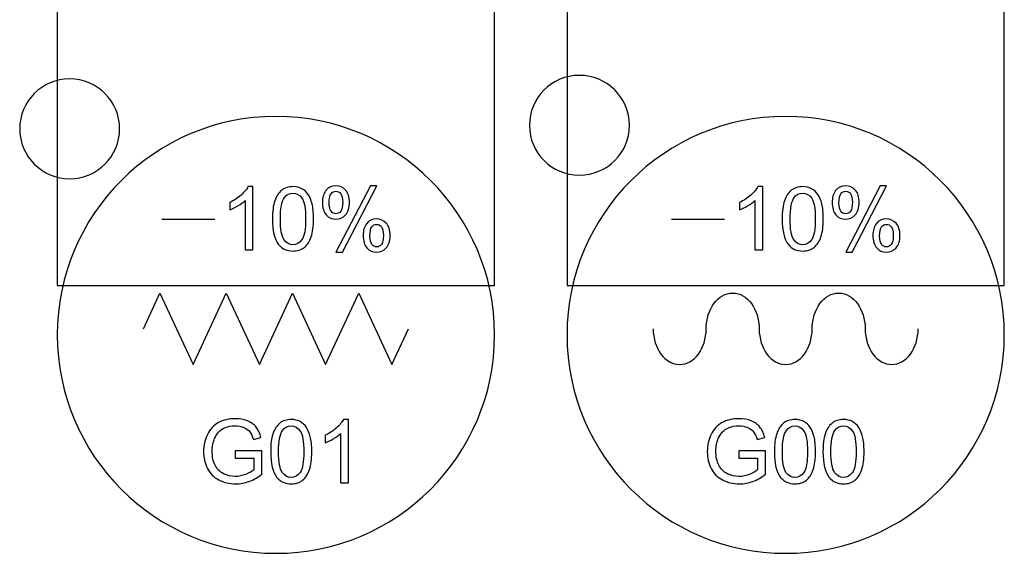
# Model space of a CAD drawing. Header units: millimetres. Extents: x 7320 to 8980, y -2461 to -1618.
# Tile 21 of 92: x 7477 to 7517, y -2157 to -2136. Entities that reach past the tile are written whole.
import ezdxf

# ---------------------------------------------------------------- set-up
doc = ezdxf.new("R2010")
doc.units = ezdxf.units.MM
doc.header["$LTSCALE"] = 3

msp = doc.modelspace()

# ---------------------------------------------------------------- linework, layer by layer
at = {"linetype": 'Continuous', "lineweight": 30}
for points, knots in [([(7478.947, -2126.118), (7478.947, -2126.118), (7496.447, -2126.118), (7496.447, -2126.118), (7496.447, -2126.118), (7496.447, -2126.118), (7496.447, -2146.438), (7496.447, -2146.438), (7496.447, -2146.438), (7496.447, -2146.438), (7478.947, -2146.438), (7478.947, -2146.438), (7478.947, -2146.438), (7478.947, -2146.438), (7478.947, -2126.118), (7478.947, -2126.118)], [0, 0, 0, 0, 0.2, 0.2, 0.2, 0.2, 0.4, 0.4, 0.4, 0.4, 0.6, 0.6, 0.6, 0.6, 1, 1, 1, 1]), ([(7499.347, -2126.118), (7499.347, -2126.118), (7516.847, -2126.118), (7516.847, -2126.118), (7516.847, -2126.118), (7516.847, -2126.118), (7516.847, -2146.438), (7516.847, -2146.438), (7516.847, -2146.438), (7516.847, -2146.438), (7499.347, -2146.438), (7499.347, -2146.438), (7499.347, -2146.438), (7499.347, -2146.438), (7499.347, -2126.118), (7499.347, -2126.118)], [0, 0, 0, 0, 0.2, 0.2, 0.2, 0.2, 0.4, 0.4, 0.4, 0.4, 0.6, 0.6, 0.6, 0.6, 1, 1, 1, 1]), ([(7499.842, -2138.023), (7500.947, -2138.023), (7501.842, -2138.919), (7501.842, -2140.023), (7501.842, -2140.023), (7501.842, -2141.127), (7500.947, -2142.023), (7499.842, -2142.023), (7499.842, -2142.023), (7498.738, -2142.023), (7497.842, -2141.127), (7497.842, -2140.023), (7497.842, -2140.023), (7497.842, -2138.919), (7498.738, -2138.023), (7499.842, -2138.023)], [0, 0, 0, 0, 0.2, 0.2, 0.2, 0.2, 0.4, 0.4, 0.4, 0.4, 0.6, 0.6, 0.6, 0.6, 1, 1, 1, 1]), ([(7479.442, -2138.163), (7480.547, -2138.163), (7481.442, -2139.059), (7481.442, -2140.163), (7481.442, -2140.163), (7481.442, -2141.267), (7480.547, -2142.163), (7479.442, -2142.163), (7479.442, -2142.163), (7478.338, -2142.163), (7477.442, -2141.267), (7477.442, -2140.163), (7477.442, -2140.163), (7477.442, -2139.059), (7478.338, -2138.163), (7479.442, -2138.163)], [0, 0, 0, 0, 0.2, 0.2, 0.2, 0.2, 0.4, 0.4, 0.4, 0.4, 0.6, 0.6, 0.6, 0.6, 1, 1, 1, 1]), ([(7487.697, -2139.668), (7492.529, -2139.668), (7496.447, -2143.586), (7496.447, -2148.418), (7496.447, -2148.418), (7496.447, -2153.25), (7492.529, -2157.168), (7487.697, -2157.168), (7487.697, -2157.168), (7482.866, -2157.168), (7478.947, -2153.25), (7478.947, -2148.418), (7478.947, -2148.418), (7478.947, -2143.586), (7482.866, -2139.668), (7487.697, -2139.668)], [0, 0, 0, 0, 0.2, 0.2, 0.2, 0.2, 0.4, 0.4, 0.4, 0.4, 0.6, 0.6, 0.6, 0.6, 1, 1, 1, 1]), ([(7508.097, -2139.668), (7512.929, -2139.668), (7516.847, -2143.586), (7516.847, -2148.418), (7516.847, -2148.418), (7516.847, -2153.25), (7512.929, -2157.168), (7508.097, -2157.168), (7508.097, -2157.168), (7503.266, -2157.168), (7499.347, -2153.25), (7499.347, -2148.418), (7499.347, -2148.418), (7499.347, -2143.586), (7503.266, -2139.668), (7508.097, -2139.668)], [0, 0, 0, 0, 0.2, 0.2, 0.2, 0.2, 0.4, 0.4, 0.4, 0.4, 0.6, 0.6, 0.6, 0.6, 1, 1, 1, 1]), ([(7489.557, -2143.098), (7489.557, -2142.918), (7489.603, -2142.765), (7489.694, -2142.639), (7489.694, -2142.639), (7489.785, -2142.512), (7489.917, -2142.449), (7490.089, -2142.449), (7490.089, -2142.449), (7490.248, -2142.449), (7490.38, -2142.506), (7490.484, -2142.619), (7490.484, -2142.619), (7490.588, -2142.732), (7490.64, -2142.898), (7490.64, -2143.117), (7490.64, -2143.117), (7490.64, -2143.33), (7490.587, -2143.495), (7490.482, -2143.61), (7490.482, -2143.61), (7490.377, -2143.725), (7490.247, -2143.783), (7490.093, -2143.783), (7490.093, -2143.783), (7489.94, -2143.783), (7489.812, -2143.726), (7489.71, -2143.612), (7489.71, -2143.612), (7489.609, -2143.499), (7489.557, -2143.327), (7489.557, -2143.098)], [0, 0, 0, 0, 0.111111, 0.111111, 0.111111, 0.111111, 0.222222, 0.222222, 0.222222, 0.222222, 0.333333, 0.333333, 0.333333, 0.333333, 0.444444, 0.444444, 0.444444, 0.444444, 0.555556, 0.555556, 0.555556, 0.555556, 0.666667, 0.666667, 0.666667, 0.666667, 0.777778, 0.777778, 0.777778, 0.777778, 1, 1, 1, 1]), ([(7490.1, -2145.109), (7490.1, -2145.109), (7491.478, -2142.449), (7491.478, -2142.449), (7491.478, -2142.449), (7491.478, -2142.449), (7491.73, -2142.449), (7491.73, -2142.449), (7491.73, -2142.449), (7491.73, -2142.449), (7490.356, -2145.109), (7490.356, -2145.109), (7490.356, -2145.109), (7490.356, -2145.109), (7490.1, -2145.109), (7490.1, -2145.109)], [0, 0, 0, 0, 0.2, 0.2, 0.2, 0.2, 0.4, 0.4, 0.4, 0.4, 0.6, 0.6, 0.6, 0.6, 1, 1, 1, 1]), ([(7509.957, -2143.098), (7509.957, -2142.918), (7510.003, -2142.765), (7510.094, -2142.639), (7510.094, -2142.639), (7510.185, -2142.512), (7510.317, -2142.449), (7510.489, -2142.449), (7510.489, -2142.449), (7510.648, -2142.449), (7510.78, -2142.506), (7510.884, -2142.619), (7510.884, -2142.619), (7510.988, -2142.732), (7511.04, -2142.898), (7511.04, -2143.117), (7511.04, -2143.117), (7511.04, -2143.33), (7510.987, -2143.495), (7510.882, -2143.61), (7510.882, -2143.61), (7510.777, -2143.725), (7510.647, -2143.783), (7510.493, -2143.783), (7510.493, -2143.783), (7510.34, -2143.783), (7510.212, -2143.726), (7510.11, -2143.612), (7510.11, -2143.612), (7510.009, -2143.499), (7509.957, -2143.327), (7509.957, -2143.098)], [0, 0, 0, 0, 0.111111, 0.111111, 0.111111, 0.111111, 0.222222, 0.222222, 0.222222, 0.222222, 0.333333, 0.333333, 0.333333, 0.333333, 0.444444, 0.444444, 0.444444, 0.444444, 0.555556, 0.555556, 0.555556, 0.555556, 0.666667, 0.666667, 0.666667, 0.666667, 0.777778, 0.777778, 0.777778, 0.777778, 1, 1, 1, 1]), ([(7510.5, -2145.109), (7510.5, -2145.109), (7511.878, -2142.449), (7511.878, -2142.449), (7511.878, -2142.449), (7511.878, -2142.449), (7512.13, -2142.449), (7512.13, -2142.449), (7512.13, -2142.449), (7512.13, -2142.449), (7510.756, -2145.109), (7510.756, -2145.109), (7510.756, -2145.109), (7510.756, -2145.109), (7510.5, -2145.109), (7510.5, -2145.109)], [0, 0, 0, 0, 0.2, 0.2, 0.2, 0.2, 0.4, 0.4, 0.4, 0.4, 0.6, 0.6, 0.6, 0.6, 1, 1, 1, 1]), ([(7486.777, -2145.018), (7486.777, -2145.018), (7486.467, -2145.018), (7486.467, -2145.018), (7486.467, -2145.018), (7486.467, -2145.018), (7486.467, -2143.041), (7486.467, -2143.041), (7486.467, -2143.041), (7486.392, -2143.113), (7486.294, -2143.184), (7486.173, -2143.255), (7486.173, -2143.255), (7486.052, -2143.326), (7485.943, -2143.38), (7485.846, -2143.415), (7485.846, -2143.415), (7485.846, -2143.415), (7485.846, -2143.115), (7485.846, -2143.115), (7485.846, -2143.115), (7486.02, -2143.034), (7486.171, -2142.935), (7486.301, -2142.819), (7486.301, -2142.819), (7486.431, -2142.703), (7486.523, -2142.591), (7486.578, -2142.481), (7486.578, -2142.481), (7486.578, -2142.481), (7486.777, -2142.481), (7486.777, -2142.481), (7486.777, -2142.481), (7486.777, -2142.481), (7486.777, -2145.018), (7486.777, -2145.018)], [0, 0, 0, 0, 0.1, 0.1, 0.1, 0.1, 0.2, 0.2, 0.2, 0.2, 0.3, 0.3, 0.3, 0.3, 0.4, 0.4, 0.4, 0.4, 0.5, 0.5, 0.5, 0.5, 0.6, 0.6, 0.6, 0.6, 0.7, 0.7, 0.7, 0.7, 0.8, 0.8, 0.8, 0.8, 1, 1, 1, 1]), ([(7487.557, -2143.771), (7487.557, -2143.473), (7487.588, -2143.232), (7487.649, -2143.05), (7487.649, -2143.05), (7487.711, -2142.867), (7487.802, -2142.726), (7487.923, -2142.628), (7487.923, -2142.628), (7488.043, -2142.53), (7488.196, -2142.481), (7488.379, -2142.481), (7488.379, -2142.481), (7488.514, -2142.481), (7488.633, -2142.508), (7488.736, -2142.563), (7488.736, -2142.563), (7488.838, -2142.618), (7488.923, -2142.696), (7488.989, -2142.799), (7488.989, -2142.799), (7489.055, -2142.902), (7489.106, -2143.027), (7489.144, -2143.174), (7489.144, -2143.174), (7489.182, -2143.322), (7489.201, -2143.521), (7489.201, -2143.771), (7489.201, -2143.771), (7489.201, -2144.068), (7489.17, -2144.307), (7489.11, -2144.49), (7489.11, -2144.49), (7489.049, -2144.673), (7488.958, -2144.813), (7488.837, -2144.912), (7488.837, -2144.912), (7488.717, -2145.011), (7488.564, -2145.06), (7488.379, -2145.06), (7488.379, -2145.06), (7488.136, -2145.06), (7487.945, -2144.974), (7487.806, -2144.8), (7487.806, -2144.8), (7487.64, -2144.588), (7487.557, -2144.246), (7487.557, -2143.771)], [0, 0, 0, 0, 0.076923, 0.076923, 0.076923, 0.076923, 0.153846, 0.153846, 0.153846, 0.153846, 0.230769, 0.230769, 0.230769, 0.230769, 0.307692, 0.307692, 0.307692, 0.307692, 0.384615, 0.384615, 0.384615, 0.384615, 0.461538, 0.461538, 0.461538, 0.461538, 0.538462, 0.538462, 0.538462, 0.538462, 0.615385, 0.615385, 0.615385, 0.615385, 0.692308, 0.692308, 0.692308, 0.692308, 0.769231, 0.769231, 0.769231, 0.769231, 0.846154, 0.846154, 0.846154, 0.846154, 1, 1, 1, 1]), ([(7487.875, -2143.772), (7487.875, -2144.188), (7487.923, -2144.464), (7488.02, -2144.601), (7488.02, -2144.601), (7488.117, -2144.738), (7488.237, -2144.806), (7488.379, -2144.806), (7488.379, -2144.806), (7488.521, -2144.806), (7488.641, -2144.737), (7488.738, -2144.6), (7488.738, -2144.6), (7488.835, -2144.463), (7488.884, -2144.187), (7488.884, -2143.772), (7488.884, -2143.772), (7488.884, -2143.357), (7488.835, -2143.08), (7488.738, -2142.944), (7488.738, -2142.944), (7488.642, -2142.807), (7488.521, -2142.739), (7488.376, -2142.739), (7488.376, -2142.739), (7488.233, -2142.739), (7488.119, -2142.799), (7488.034, -2142.92), (7488.034, -2142.92), (7487.928, -2143.073), (7487.875, -2143.358), (7487.875, -2143.772)], [0, 0, 0, 0, 0.111111, 0.111111, 0.111111, 0.111111, 0.222222, 0.222222, 0.222222, 0.222222, 0.333333, 0.333333, 0.333333, 0.333333, 0.444444, 0.444444, 0.444444, 0.444444, 0.555556, 0.555556, 0.555556, 0.555556, 0.666667, 0.666667, 0.666667, 0.666667, 0.777778, 0.777778, 0.777778, 0.777778, 1, 1, 1, 1]), ([(7490.098, -2142.665), (7490.021, -2142.665), (7489.957, -2142.698), (7489.906, -2142.764), (7489.906, -2142.764), (7489.855, -2142.83), (7489.829, -2142.952), (7489.829, -2143.129), (7489.829, -2143.129), (7489.829, -2143.29), (7489.855, -2143.404), (7489.907, -2143.469), (7489.907, -2143.469), (7489.958, -2143.535), (7490.022, -2143.568), (7490.098, -2143.568), (7490.098, -2143.568), (7490.176, -2143.568), (7490.241, -2143.535), (7490.292, -2143.468), (7490.292, -2143.468), (7490.343, -2143.402), (7490.369, -2143.281), (7490.369, -2143.105), (7490.369, -2143.105), (7490.369, -2142.943), (7490.343, -2142.829), (7490.291, -2142.763), (7490.291, -2142.763), (7490.239, -2142.698), (7490.175, -2142.665), (7490.098, -2142.665)], [0, 0, 0, 0, 0.111111, 0.111111, 0.111111, 0.111111, 0.222222, 0.222222, 0.222222, 0.222222, 0.333333, 0.333333, 0.333333, 0.333333, 0.444444, 0.444444, 0.444444, 0.444444, 0.555556, 0.555556, 0.555556, 0.555556, 0.666667, 0.666667, 0.666667, 0.666667, 0.777778, 0.777778, 0.777778, 0.777778, 1, 1, 1, 1]), ([(7507.177, -2145.018), (7507.177, -2145.018), (7506.867, -2145.018), (7506.867, -2145.018), (7506.867, -2145.018), (7506.867, -2145.018), (7506.867, -2143.041), (7506.867, -2143.041), (7506.867, -2143.041), (7506.792, -2143.113), (7506.694, -2143.184), (7506.573, -2143.255), (7506.573, -2143.255), (7506.452, -2143.326), (7506.343, -2143.38), (7506.246, -2143.415), (7506.246, -2143.415), (7506.246, -2143.415), (7506.246, -2143.115), (7506.246, -2143.115), (7506.246, -2143.115), (7506.42, -2143.034), (7506.571, -2142.935), (7506.701, -2142.819), (7506.701, -2142.819), (7506.831, -2142.703), (7506.923, -2142.591), (7506.978, -2142.481), (7506.978, -2142.481), (7506.978, -2142.481), (7507.177, -2142.481), (7507.177, -2142.481), (7507.177, -2142.481), (7507.177, -2142.481), (7507.177, -2145.018), (7507.177, -2145.018)], [0, 0, 0, 0, 0.1, 0.1, 0.1, 0.1, 0.2, 0.2, 0.2, 0.2, 0.3, 0.3, 0.3, 0.3, 0.4, 0.4, 0.4, 0.4, 0.5, 0.5, 0.5, 0.5, 0.6, 0.6, 0.6, 0.6, 0.7, 0.7, 0.7, 0.7, 0.8, 0.8, 0.8, 0.8, 1, 1, 1, 1]), ([(7507.957, -2143.771), (7507.957, -2143.473), (7507.988, -2143.232), (7508.049, -2143.05), (7508.049, -2143.05), (7508.111, -2142.867), (7508.202, -2142.726), (7508.323, -2142.628), (7508.323, -2142.628), (7508.443, -2142.53), (7508.596, -2142.481), (7508.779, -2142.481), (7508.779, -2142.481), (7508.914, -2142.481), (7509.033, -2142.508), (7509.136, -2142.563), (7509.136, -2142.563), (7509.238, -2142.618), (7509.323, -2142.696), (7509.389, -2142.799), (7509.389, -2142.799), (7509.455, -2142.902), (7509.506, -2143.027), (7509.544, -2143.174), (7509.544, -2143.174), (7509.582, -2143.322), (7509.601, -2143.521), (7509.601, -2143.771), (7509.601, -2143.771), (7509.601, -2144.068), (7509.57, -2144.307), (7509.51, -2144.49), (7509.51, -2144.49), (7509.449, -2144.673), (7509.358, -2144.813), (7509.237, -2144.912), (7509.237, -2144.912), (7509.117, -2145.011), (7508.964, -2145.06), (7508.779, -2145.06), (7508.779, -2145.06), (7508.536, -2145.06), (7508.345, -2144.974), (7508.206, -2144.8), (7508.206, -2144.8), (7508.04, -2144.588), (7507.957, -2144.246), (7507.957, -2143.771)], [0, 0, 0, 0, 0.076923, 0.076923, 0.076923, 0.076923, 0.153846, 0.153846, 0.153846, 0.153846, 0.230769, 0.230769, 0.230769, 0.230769, 0.307692, 0.307692, 0.307692, 0.307692, 0.384615, 0.384615, 0.384615, 0.384615, 0.461538, 0.461538, 0.461538, 0.461538, 0.538462, 0.538462, 0.538462, 0.538462, 0.615385, 0.615385, 0.615385, 0.615385, 0.692308, 0.692308, 0.692308, 0.692308, 0.769231, 0.769231, 0.769231, 0.769231, 0.846154, 0.846154, 0.846154, 0.846154, 1, 1, 1, 1]), ([(7508.275, -2143.772), (7508.275, -2144.188), (7508.323, -2144.464), (7508.42, -2144.601), (7508.42, -2144.601), (7508.517, -2144.738), (7508.637, -2144.806), (7508.779, -2144.806), (7508.779, -2144.806), (7508.921, -2144.806), (7509.041, -2144.737), (7509.138, -2144.6), (7509.138, -2144.6), (7509.235, -2144.463), (7509.284, -2144.187), (7509.284, -2143.772), (7509.284, -2143.772), (7509.284, -2143.357), (7509.235, -2143.08), (7509.138, -2142.944), (7509.138, -2142.944), (7509.042, -2142.807), (7508.921, -2142.739), (7508.776, -2142.739), (7508.776, -2142.739), (7508.633, -2142.739), (7508.519, -2142.799), (7508.434, -2142.92), (7508.434, -2142.92), (7508.328, -2143.073), (7508.275, -2143.358), (7508.275, -2143.772)], [0, 0, 0, 0, 0.111111, 0.111111, 0.111111, 0.111111, 0.222222, 0.222222, 0.222222, 0.222222, 0.333333, 0.333333, 0.333333, 0.333333, 0.444444, 0.444444, 0.444444, 0.444444, 0.555556, 0.555556, 0.555556, 0.555556, 0.666667, 0.666667, 0.666667, 0.666667, 0.777778, 0.777778, 0.777778, 0.777778, 1, 1, 1, 1]), ([(7510.498, -2142.665), (7510.421, -2142.665), (7510.357, -2142.698), (7510.306, -2142.764), (7510.306, -2142.764), (7510.255, -2142.83), (7510.229, -2142.952), (7510.229, -2143.129), (7510.229, -2143.129), (7510.229, -2143.29), (7510.255, -2143.404), (7510.307, -2143.469), (7510.307, -2143.469), (7510.358, -2143.535), (7510.422, -2143.568), (7510.498, -2143.568), (7510.498, -2143.568), (7510.576, -2143.568), (7510.641, -2143.535), (7510.692, -2143.468), (7510.692, -2143.468), (7510.743, -2143.402), (7510.769, -2143.281), (7510.769, -2143.105), (7510.769, -2143.105), (7510.769, -2142.943), (7510.743, -2142.829), (7510.691, -2142.763), (7510.691, -2142.763), (7510.639, -2142.698), (7510.575, -2142.665), (7510.498, -2142.665)], [0, 0, 0, 0, 0.111111, 0.111111, 0.111111, 0.111111, 0.222222, 0.222222, 0.222222, 0.222222, 0.333333, 0.333333, 0.333333, 0.333333, 0.444444, 0.444444, 0.444444, 0.444444, 0.555556, 0.555556, 0.555556, 0.555556, 0.666667, 0.666667, 0.666667, 0.666667, 0.777778, 0.777778, 0.777778, 0.777778, 1, 1, 1, 1]), ([(7491.187, -2144.424), (7491.187, -2144.243), (7491.232, -2144.09), (7491.324, -2143.964), (7491.324, -2143.964), (7491.414, -2143.839), (7491.546, -2143.776), (7491.72, -2143.776), (7491.72, -2143.776), (7491.879, -2143.776), (7492.01, -2143.832), (7492.114, -2143.945), (7492.114, -2143.945), (7492.218, -2144.058), (7492.27, -2144.225), (7492.27, -2144.443), (7492.27, -2144.443), (7492.27, -2144.657), (7492.218, -2144.821), (7492.113, -2144.937), (7492.113, -2144.937), (7492.007, -2145.052), (7491.877, -2145.109), (7491.722, -2145.109), (7491.722, -2145.109), (7491.569, -2145.109), (7491.442, -2145.052), (7491.34, -2144.938), (7491.34, -2144.938), (7491.238, -2144.824), (7491.187, -2144.653), (7491.187, -2144.424)], [0, 0, 0, 0, 0.111111, 0.111111, 0.111111, 0.111111, 0.222222, 0.222222, 0.222222, 0.222222, 0.333333, 0.333333, 0.333333, 0.333333, 0.444444, 0.444444, 0.444444, 0.444444, 0.555556, 0.555556, 0.555556, 0.555556, 0.666667, 0.666667, 0.666667, 0.666667, 0.777778, 0.777778, 0.777778, 0.777778, 1, 1, 1, 1]), ([(7491.729, -2143.991), (7491.65, -2143.991), (7491.586, -2144.024), (7491.535, -2144.09), (7491.535, -2144.09), (7491.484, -2144.157), (7491.459, -2144.279), (7491.459, -2144.456), (7491.459, -2144.456), (7491.459, -2144.615), (7491.485, -2144.728), (7491.536, -2144.795), (7491.536, -2144.795), (7491.588, -2144.861), (7491.651, -2144.894), (7491.727, -2144.894), (7491.727, -2144.894), (7491.806, -2144.894), (7491.871, -2144.861), (7491.922, -2144.795), (7491.922, -2144.795), (7491.973, -2144.728), (7491.999, -2144.607), (7491.999, -2144.431), (7491.999, -2144.431), (7491.999, -2144.269), (7491.973, -2144.155), (7491.921, -2144.09), (7491.921, -2144.09), (7491.87, -2144.024), (7491.806, -2143.991), (7491.729, -2143.991)], [0, 0, 0, 0, 0.111111, 0.111111, 0.111111, 0.111111, 0.222222, 0.222222, 0.222222, 0.222222, 0.333333, 0.333333, 0.333333, 0.333333, 0.444444, 0.444444, 0.444444, 0.444444, 0.555556, 0.555556, 0.555556, 0.555556, 0.666667, 0.666667, 0.666667, 0.666667, 0.777778, 0.777778, 0.777778, 0.777778, 1, 1, 1, 1]), ([(7511.587, -2144.424), (7511.587, -2144.243), (7511.632, -2144.09), (7511.724, -2143.964), (7511.724, -2143.964), (7511.814, -2143.839), (7511.946, -2143.776), (7512.12, -2143.776), (7512.12, -2143.776), (7512.279, -2143.776), (7512.41, -2143.832), (7512.514, -2143.945), (7512.514, -2143.945), (7512.618, -2144.058), (7512.67, -2144.225), (7512.67, -2144.443), (7512.67, -2144.443), (7512.67, -2144.657), (7512.618, -2144.821), (7512.513, -2144.937), (7512.513, -2144.937), (7512.407, -2145.052), (7512.277, -2145.109), (7512.122, -2145.109), (7512.122, -2145.109), (7511.969, -2145.109), (7511.842, -2145.052), (7511.74, -2144.938), (7511.74, -2144.938), (7511.638, -2144.824), (7511.587, -2144.653), (7511.587, -2144.424)], [0, 0, 0, 0, 0.111111, 0.111111, 0.111111, 0.111111, 0.222222, 0.222222, 0.222222, 0.222222, 0.333333, 0.333333, 0.333333, 0.333333, 0.444444, 0.444444, 0.444444, 0.444444, 0.555556, 0.555556, 0.555556, 0.555556, 0.666667, 0.666667, 0.666667, 0.666667, 0.777778, 0.777778, 0.777778, 0.777778, 1, 1, 1, 1]), ([(7512.129, -2143.991), (7512.05, -2143.991), (7511.986, -2144.024), (7511.935, -2144.09), (7511.935, -2144.09), (7511.884, -2144.157), (7511.859, -2144.279), (7511.859, -2144.456), (7511.859, -2144.456), (7511.859, -2144.615), (7511.885, -2144.728), (7511.936, -2144.795), (7511.936, -2144.795), (7511.988, -2144.861), (7512.051, -2144.894), (7512.127, -2144.894), (7512.127, -2144.894), (7512.206, -2144.894), (7512.271, -2144.861), (7512.322, -2144.795), (7512.322, -2144.795), (7512.373, -2144.728), (7512.399, -2144.607), (7512.399, -2144.431), (7512.399, -2144.431), (7512.399, -2144.269), (7512.373, -2144.155), (7512.321, -2144.09), (7512.321, -2144.09), (7512.27, -2144.024), (7512.206, -2143.991), (7512.129, -2143.991)], [0, 0, 0, 0, 0.111111, 0.111111, 0.111111, 0.111111, 0.222222, 0.222222, 0.222222, 0.222222, 0.333333, 0.333333, 0.333333, 0.333333, 0.444444, 0.444444, 0.444444, 0.444444, 0.555556, 0.555556, 0.555556, 0.555556, 0.666667, 0.666667, 0.666667, 0.666667, 0.777778, 0.777778, 0.777778, 0.777778, 1, 1, 1, 1]), ([(7482.394, -2148.173), (7482.394, -2148.173), (7483.057, -2146.741), (7483.057, -2146.741), (7483.057, -2146.741), (7483.057, -2146.741), (7484.383, -2149.605), (7484.383, -2149.605), (7484.383, -2149.605), (7484.383, -2149.605), (7485.709, -2146.741), (7485.709, -2146.741), (7485.709, -2146.741), (7485.709, -2146.741), (7487.034, -2149.605), (7487.034, -2149.605), (7487.034, -2149.605), (7487.034, -2149.605), (7488.36, -2146.741), (7488.36, -2146.741), (7488.36, -2146.741), (7488.36, -2146.741), (7489.686, -2149.605), (7489.686, -2149.605), (7489.686, -2149.605), (7489.686, -2149.605), (7491.012, -2146.741), (7491.012, -2146.741), (7491.012, -2146.741), (7491.012, -2146.741), (7492.337, -2149.605), (7492.337, -2149.605), (7492.337, -2149.605), (7492.337, -2149.605), (7493, -2148.173), (7493, -2148.173)], [0, 0, 0, 0, 0.1, 0.1, 0.1, 0.1, 0.2, 0.2, 0.2, 0.2, 0.3, 0.3, 0.3, 0.3, 0.4, 0.4, 0.4, 0.4, 0.5, 0.5, 0.5, 0.5, 0.6, 0.6, 0.6, 0.6, 0.7, 0.7, 0.7, 0.7, 0.8, 0.8, 0.8, 0.8, 1, 1, 1, 1]), ([(7504.916, -2148.173), (7504.916, -2147.383), (7505.39, -2146.741), (7505.976, -2146.741), (7505.976, -2146.741), (7506.562, -2146.741), (7507.037, -2147.383), (7507.037, -2148.173)], [0, 0, 0, 0, 0.333333, 0.333333, 0.333333, 0.333333, 1, 1, 1, 1]), ([(7509.158, -2148.173), (7509.158, -2147.383), (7509.633, -2146.741), (7510.219, -2146.741), (7510.219, -2146.741), (7510.804, -2146.741), (7511.279, -2147.383), (7511.279, -2148.173)], [0, 0, 0, 0, 0.333333, 0.333333, 0.333333, 0.333333, 1, 1, 1, 1]), ([(7502.794, -2148.173), (7502.794, -2148.964), (7503.269, -2149.605), (7503.855, -2149.605), (7503.855, -2149.605), (7504.441, -2149.605), (7504.916, -2148.964), (7504.916, -2148.173)], [0, 0, 0, 0, 0.333333, 0.333333, 0.333333, 0.333333, 1, 1, 1, 1]), ([(7507.037, -2148.173), (7507.037, -2148.964), (7507.512, -2149.605), (7508.097, -2149.605), (7508.097, -2149.605), (7508.683, -2149.605), (7509.158, -2148.964), (7509.158, -2148.173)], [0, 0, 0, 0, 0.333333, 0.333333, 0.333333, 0.333333, 1, 1, 1, 1]), ([(7511.279, -2148.173), (7511.279, -2148.964), (7511.754, -2149.605), (7512.34, -2149.605), (7512.34, -2149.605), (7512.925, -2149.605), (7513.4, -2148.964), (7513.4, -2148.173)], [0, 0, 0, 0, 0.333333, 0.333333, 0.333333, 0.333333, 1, 1, 1, 1]), ([(7486.066, -2153.353), (7486.066, -2153.353), (7486.066, -2153.057), (7486.066, -2153.057), (7486.066, -2153.057), (7486.066, -2153.057), (7487.135, -2153.057), (7487.135, -2153.057), (7487.135, -2153.057), (7487.135, -2153.057), (7487.135, -2153.993), (7487.135, -2153.993), (7487.135, -2153.993), (7486.971, -2154.123), (7486.802, -2154.222), (7486.627, -2154.288), (7486.627, -2154.288), (7486.453, -2154.354), (7486.273, -2154.387), (7486.09, -2154.387), (7486.09, -2154.387), (7485.842, -2154.387), (7485.617, -2154.334), (7485.414, -2154.227), (7485.414, -2154.227), (7485.211, -2154.121), (7485.058, -2153.967), (7484.955, -2153.767), (7484.955, -2153.767), (7484.852, -2153.566), (7484.8, -2153.341), (7484.8, -2153.094), (7484.8, -2153.094), (7484.8, -2152.848), (7484.851, -2152.619), (7484.954, -2152.405), (7484.954, -2152.405), (7485.057, -2152.192), (7485.204, -2152.034), (7485.397, -2151.931), (7485.397, -2151.931), (7485.59, -2151.828), (7485.812, -2151.776), (7486.064, -2151.776), (7486.064, -2151.776), (7486.246, -2151.776), (7486.411, -2151.805), (7486.559, -2151.865), (7486.559, -2151.865), (7486.707, -2151.924), (7486.822, -2152.007), (7486.906, -2152.112), (7486.906, -2152.112), (7486.99, -2152.218), (7487.054, -2152.356), (7487.097, -2152.526), (7487.097, -2152.526), (7487.097, -2152.526), (7486.795, -2152.608), (7486.795, -2152.608), (7486.795, -2152.608), (7486.757, -2152.48), (7486.71, -2152.379), (7486.654, -2152.305), (7486.654, -2152.305), (7486.598, -2152.231), (7486.518, -2152.172), (7486.413, -2152.128), (7486.413, -2152.128), (7486.309, -2152.084), (7486.193, -2152.062), (7486.066, -2152.062), (7486.066, -2152.062), (7485.913, -2152.062), (7485.782, -2152.085), (7485.67, -2152.132), (7485.67, -2152.132), (7485.559, -2152.178), (7485.47, -2152.239), (7485.401, -2152.316), (7485.401, -2152.316), (7485.333, -2152.392), (7485.28, -2152.475), (7485.242, -2152.566), (7485.242, -2152.566), (7485.178, -2152.723), (7485.146, -2152.892), (7485.146, -2153.075), (7485.146, -2153.075), (7485.146, -2153.301), (7485.184, -2153.489), (7485.261, -2153.642), (7485.261, -2153.642), (7485.339, -2153.793), (7485.452, -2153.906), (7485.6, -2153.98), (7485.6, -2153.98), (7485.748, -2154.053), (7485.905, -2154.09), (7486.071, -2154.09), (7486.071, -2154.09), (7486.216, -2154.09), (7486.357, -2154.062), (7486.494, -2154.006), (7486.494, -2154.006), (7486.632, -2153.95), (7486.736, -2153.89), (7486.807, -2153.826), (7486.807, -2153.826), (7486.807, -2153.826), (7486.807, -2153.353), (7486.807, -2153.353), (7486.807, -2153.353), (7486.807, -2153.353), (7486.066, -2153.353), (7486.066, -2153.353)], [0, 0, 0, 0, 0.033333, 0.033333, 0.033333, 0.033333, 0.066667, 0.066667, 0.066667, 0.066667, 0.1, 0.1, 0.1, 0.1, 0.133333, 0.133333, 0.133333, 0.133333, 0.166667, 0.166667, 0.166667, 0.166667, 0.2, 0.2, 0.2, 0.2, 0.233333, 0.233333, 0.233333, 0.233333, 0.266667, 0.266667, 0.266667, 0.266667, 0.3, 0.3, 0.3, 0.3, 0.333333, 0.333333, 0.333333, 0.333333, 0.366667, 0.366667, 0.366667, 0.366667, 0.4, 0.4, 0.4, 0.4, 0.433333, 0.433333, 0.433333, 0.433333, 0.466667, 0.466667, 0.466667, 0.466667, 0.5, 0.5, 0.5, 0.5, 0.533333, 0.533333, 0.533333, 0.533333, 0.566667, 0.566667, 0.566667, 0.566667, 0.6, 0.6, 0.6, 0.6, 0.633333, 0.633333, 0.633333, 0.633333, 0.666667, 0.666667, 0.666667, 0.666667, 0.7, 0.7, 0.7, 0.7, 0.733333, 0.733333, 0.733333, 0.733333, 0.766667, 0.766667, 0.766667, 0.766667, 0.8, 0.8, 0.8, 0.8, 0.833333, 0.833333, 0.833333, 0.833333, 0.866667, 0.866667, 0.866667, 0.866667, 0.9, 0.9, 0.9, 0.9, 0.933333, 0.933333, 0.933333, 0.933333, 1, 1, 1, 1]), ([(7487.487, -2153.098), (7487.487, -2152.8), (7487.517, -2152.559), (7487.579, -2152.376), (7487.579, -2152.376), (7487.64, -2152.194), (7487.732, -2152.053), (7487.853, -2151.955), (7487.853, -2151.955), (7487.973, -2151.857), (7488.125, -2151.808), (7488.309, -2151.808), (7488.309, -2151.808), (7488.444, -2151.808), (7488.563, -2151.835), (7488.666, -2151.89), (7488.666, -2151.89), (7488.768, -2151.944), (7488.853, -2152.023), (7488.919, -2152.126), (7488.919, -2152.126), (7488.984, -2152.228), (7489.036, -2152.353), (7489.074, -2152.501), (7489.074, -2152.501), (7489.112, -2152.649), (7489.131, -2152.848), (7489.131, -2153.098), (7489.131, -2153.098), (7489.131, -2153.394), (7489.1, -2153.634), (7489.04, -2153.816), (7489.04, -2153.816), (7488.979, -2153.999), (7488.888, -2154.14), (7488.767, -2154.238), (7488.767, -2154.238), (7488.646, -2154.337), (7488.493, -2154.387), (7488.309, -2154.387), (7488.309, -2154.387), (7488.066, -2154.387), (7487.875, -2154.3), (7487.736, -2154.127), (7487.736, -2154.127), (7487.57, -2153.915), (7487.487, -2153.572), (7487.487, -2153.098)], [0, 0, 0, 0, 0.076923, 0.076923, 0.076923, 0.076923, 0.153846, 0.153846, 0.153846, 0.153846, 0.230769, 0.230769, 0.230769, 0.230769, 0.307692, 0.307692, 0.307692, 0.307692, 0.384615, 0.384615, 0.384615, 0.384615, 0.461538, 0.461538, 0.461538, 0.461538, 0.538462, 0.538462, 0.538462, 0.538462, 0.615385, 0.615385, 0.615385, 0.615385, 0.692308, 0.692308, 0.692308, 0.692308, 0.769231, 0.769231, 0.769231, 0.769231, 0.846154, 0.846154, 0.846154, 0.846154, 1, 1, 1, 1]), ([(7490.595, -2154.344), (7490.595, -2154.344), (7490.284, -2154.344), (7490.284, -2154.344), (7490.284, -2154.344), (7490.284, -2154.344), (7490.284, -2152.368), (7490.284, -2152.368), (7490.284, -2152.368), (7490.21, -2152.439), (7490.112, -2152.51), (7489.99, -2152.582), (7489.99, -2152.582), (7489.869, -2152.653), (7489.76, -2152.706), (7489.664, -2152.741), (7489.664, -2152.741), (7489.664, -2152.741), (7489.664, -2152.442), (7489.664, -2152.442), (7489.664, -2152.442), (7489.837, -2152.361), (7489.989, -2152.262), (7490.119, -2152.145), (7490.119, -2152.145), (7490.249, -2152.029), (7490.341, -2151.917), (7490.395, -2151.808), (7490.395, -2151.808), (7490.395, -2151.808), (7490.595, -2151.808), (7490.595, -2151.808), (7490.595, -2151.808), (7490.595, -2151.808), (7490.595, -2154.344), (7490.595, -2154.344)], [0, 0, 0, 0, 0.1, 0.1, 0.1, 0.1, 0.2, 0.2, 0.2, 0.2, 0.3, 0.3, 0.3, 0.3, 0.4, 0.4, 0.4, 0.4, 0.5, 0.5, 0.5, 0.5, 0.6, 0.6, 0.6, 0.6, 0.7, 0.7, 0.7, 0.7, 0.8, 0.8, 0.8, 0.8, 1, 1, 1, 1]), ([(7506.226, -2153.353), (7506.226, -2153.353), (7506.226, -2153.057), (7506.226, -2153.057), (7506.226, -2153.057), (7506.226, -2153.057), (7507.295, -2153.057), (7507.295, -2153.057), (7507.295, -2153.057), (7507.295, -2153.057), (7507.295, -2153.993), (7507.295, -2153.993), (7507.295, -2153.993), (7507.131, -2154.123), (7506.962, -2154.222), (7506.787, -2154.288), (7506.787, -2154.288), (7506.613, -2154.354), (7506.433, -2154.387), (7506.25, -2154.387), (7506.25, -2154.387), (7506.002, -2154.387), (7505.777, -2154.334), (7505.574, -2154.227), (7505.574, -2154.227), (7505.372, -2154.121), (7505.218, -2153.967), (7505.115, -2153.767), (7505.115, -2153.767), (7505.012, -2153.566), (7504.96, -2153.341), (7504.96, -2153.094), (7504.96, -2153.094), (7504.96, -2152.848), (7505.011, -2152.619), (7505.114, -2152.405), (7505.114, -2152.405), (7505.217, -2152.192), (7505.365, -2152.034), (7505.557, -2151.931), (7505.557, -2151.931), (7505.75, -2151.828), (7505.972, -2151.776), (7506.224, -2151.776), (7506.224, -2151.776), (7506.406, -2151.776), (7506.572, -2151.805), (7506.719, -2151.865), (7506.719, -2151.865), (7506.867, -2151.924), (7506.983, -2152.007), (7507.066, -2152.112), (7507.066, -2152.112), (7507.15, -2152.218), (7507.214, -2152.356), (7507.257, -2152.526), (7507.257, -2152.526), (7507.257, -2152.526), (7506.956, -2152.608), (7506.956, -2152.608), (7506.956, -2152.608), (7506.917, -2152.48), (7506.87, -2152.379), (7506.814, -2152.305), (7506.814, -2152.305), (7506.758, -2152.231), (7506.678, -2152.172), (7506.573, -2152.128), (7506.573, -2152.128), (7506.469, -2152.084), (7506.353, -2152.062), (7506.226, -2152.062), (7506.226, -2152.062), (7506.074, -2152.062), (7505.942, -2152.085), (7505.83, -2152.132), (7505.83, -2152.132), (7505.719, -2152.178), (7505.63, -2152.239), (7505.561, -2152.316), (7505.561, -2152.316), (7505.493, -2152.392), (7505.44, -2152.475), (7505.402, -2152.566), (7505.402, -2152.566), (7505.338, -2152.723), (7505.306, -2152.892), (7505.306, -2153.075), (7505.306, -2153.075), (7505.306, -2153.301), (7505.345, -2153.489), (7505.422, -2153.642), (7505.422, -2153.642), (7505.499, -2153.793), (7505.612, -2153.906), (7505.76, -2153.98), (7505.76, -2153.98), (7505.908, -2154.053), (7506.065, -2154.09), (7506.231, -2154.09), (7506.231, -2154.09), (7506.376, -2154.09), (7506.517, -2154.062), (7506.654, -2154.006), (7506.654, -2154.006), (7506.792, -2153.95), (7506.896, -2153.89), (7506.967, -2153.826), (7506.967, -2153.826), (7506.967, -2153.826), (7506.967, -2153.353), (7506.967, -2153.353), (7506.967, -2153.353), (7506.967, -2153.353), (7506.226, -2153.353), (7506.226, -2153.353)], [0, 0, 0, 0, 0.033333, 0.033333, 0.033333, 0.033333, 0.066667, 0.066667, 0.066667, 0.066667, 0.1, 0.1, 0.1, 0.1, 0.133333, 0.133333, 0.133333, 0.133333, 0.166667, 0.166667, 0.166667, 0.166667, 0.2, 0.2, 0.2, 0.2, 0.233333, 0.233333, 0.233333, 0.233333, 0.266667, 0.266667, 0.266667, 0.266667, 0.3, 0.3, 0.3, 0.3, 0.333333, 0.333333, 0.333333, 0.333333, 0.366667, 0.366667, 0.366667, 0.366667, 0.4, 0.4, 0.4, 0.4, 0.433333, 0.433333, 0.433333, 0.433333, 0.466667, 0.466667, 0.466667, 0.466667, 0.5, 0.5, 0.5, 0.5, 0.533333, 0.533333, 0.533333, 0.533333, 0.566667, 0.566667, 0.566667, 0.566667, 0.6, 0.6, 0.6, 0.6, 0.633333, 0.633333, 0.633333, 0.633333, 0.666667, 0.666667, 0.666667, 0.666667, 0.7, 0.7, 0.7, 0.7, 0.733333, 0.733333, 0.733333, 0.733333, 0.766667, 0.766667, 0.766667, 0.766667, 0.8, 0.8, 0.8, 0.8, 0.833333, 0.833333, 0.833333, 0.833333, 0.866667, 0.866667, 0.866667, 0.866667, 0.9, 0.9, 0.9, 0.9, 0.933333, 0.933333, 0.933333, 0.933333, 1, 1, 1, 1]), ([(7507.647, -2153.098), (7507.647, -2152.8), (7507.678, -2152.559), (7507.739, -2152.376), (7507.739, -2152.376), (7507.8, -2152.194), (7507.892, -2152.053), (7508.013, -2151.955), (7508.013, -2151.955), (7508.133, -2151.857), (7508.286, -2151.808), (7508.469, -2151.808), (7508.469, -2151.808), (7508.604, -2151.808), (7508.723, -2151.835), (7508.826, -2151.89), (7508.826, -2151.89), (7508.928, -2151.944), (7509.013, -2152.023), (7509.079, -2152.126), (7509.079, -2152.126), (7509.145, -2152.228), (7509.196, -2152.353), (7509.234, -2152.501), (7509.234, -2152.501), (7509.272, -2152.649), (7509.291, -2152.848), (7509.291, -2153.098), (7509.291, -2153.098), (7509.291, -2153.394), (7509.26, -2153.634), (7509.2, -2153.816), (7509.2, -2153.816), (7509.139, -2153.999), (7509.048, -2154.14), (7508.927, -2154.238), (7508.927, -2154.238), (7508.806, -2154.337), (7508.654, -2154.387), (7508.469, -2154.387), (7508.469, -2154.387), (7508.226, -2154.387), (7508.035, -2154.3), (7507.896, -2154.127), (7507.896, -2154.127), (7507.73, -2153.915), (7507.647, -2153.572), (7507.647, -2153.098)], [0, 0, 0, 0, 0.076923, 0.076923, 0.076923, 0.076923, 0.153846, 0.153846, 0.153846, 0.153846, 0.230769, 0.230769, 0.230769, 0.230769, 0.307692, 0.307692, 0.307692, 0.307692, 0.384615, 0.384615, 0.384615, 0.384615, 0.461538, 0.461538, 0.461538, 0.461538, 0.538462, 0.538462, 0.538462, 0.538462, 0.615385, 0.615385, 0.615385, 0.615385, 0.692308, 0.692308, 0.692308, 0.692308, 0.769231, 0.769231, 0.769231, 0.769231, 0.846154, 0.846154, 0.846154, 0.846154, 1, 1, 1, 1]), ([(7509.591, -2153.098), (7509.591, -2152.8), (7509.621, -2152.559), (7509.683, -2152.376), (7509.683, -2152.376), (7509.744, -2152.194), (7509.835, -2152.053), (7509.957, -2151.955), (7509.957, -2151.955), (7510.077, -2151.857), (7510.229, -2151.808), (7510.413, -2151.808), (7510.413, -2151.808), (7510.548, -2151.808), (7510.667, -2151.835), (7510.77, -2151.89), (7510.77, -2151.89), (7510.872, -2151.944), (7510.957, -2152.023), (7511.022, -2152.126), (7511.022, -2152.126), (7511.088, -2152.228), (7511.14, -2152.353), (7511.178, -2152.501), (7511.178, -2152.501), (7511.216, -2152.649), (7511.235, -2152.848), (7511.235, -2153.098), (7511.235, -2153.098), (7511.235, -2153.394), (7511.204, -2153.634), (7511.144, -2153.816), (7511.144, -2153.816), (7511.083, -2153.999), (7510.992, -2154.14), (7510.871, -2154.238), (7510.871, -2154.238), (7510.75, -2154.337), (7510.597, -2154.387), (7510.413, -2154.387), (7510.413, -2154.387), (7510.17, -2154.387), (7509.979, -2154.3), (7509.84, -2154.127), (7509.84, -2154.127), (7509.674, -2153.915), (7509.591, -2153.572), (7509.591, -2153.098)], [0, 0, 0, 0, 0.076923, 0.076923, 0.076923, 0.076923, 0.153846, 0.153846, 0.153846, 0.153846, 0.230769, 0.230769, 0.230769, 0.230769, 0.307692, 0.307692, 0.307692, 0.307692, 0.384615, 0.384615, 0.384615, 0.384615, 0.461538, 0.461538, 0.461538, 0.461538, 0.538462, 0.538462, 0.538462, 0.538462, 0.615385, 0.615385, 0.615385, 0.615385, 0.692308, 0.692308, 0.692308, 0.692308, 0.769231, 0.769231, 0.769231, 0.769231, 0.846154, 0.846154, 0.846154, 0.846154, 1, 1, 1, 1]), ([(7487.804, -2153.099), (7487.804, -2153.515), (7487.853, -2153.791), (7487.95, -2153.927), (7487.95, -2153.927), (7488.047, -2154.064), (7488.167, -2154.133), (7488.309, -2154.133), (7488.309, -2154.133), (7488.451, -2154.133), (7488.571, -2154.064), (7488.668, -2153.927), (7488.668, -2153.927), (7488.765, -2153.789), (7488.813, -2153.513), (7488.813, -2153.099), (7488.813, -2153.099), (7488.813, -2152.683), (7488.765, -2152.407), (7488.668, -2152.271), (7488.668, -2152.271), (7488.572, -2152.134), (7488.451, -2152.065), (7488.305, -2152.065), (7488.305, -2152.065), (7488.163, -2152.065), (7488.049, -2152.126), (7487.964, -2152.246), (7487.964, -2152.246), (7487.857, -2152.4), (7487.804, -2152.684), (7487.804, -2153.099)], [0, 0, 0, 0, 0.111111, 0.111111, 0.111111, 0.111111, 0.222222, 0.222222, 0.222222, 0.222222, 0.333333, 0.333333, 0.333333, 0.333333, 0.444444, 0.444444, 0.444444, 0.444444, 0.555556, 0.555556, 0.555556, 0.555556, 0.666667, 0.666667, 0.666667, 0.666667, 0.777778, 0.777778, 0.777778, 0.777778, 1, 1, 1, 1]), ([(7507.965, -2153.099), (7507.965, -2153.515), (7508.013, -2153.791), (7508.11, -2153.927), (7508.11, -2153.927), (7508.207, -2154.064), (7508.327, -2154.133), (7508.469, -2154.133), (7508.469, -2154.133), (7508.611, -2154.133), (7508.731, -2154.064), (7508.828, -2153.927), (7508.828, -2153.927), (7508.925, -2153.789), (7508.973, -2153.513), (7508.973, -2153.099), (7508.973, -2153.099), (7508.973, -2152.683), (7508.925, -2152.407), (7508.828, -2152.271), (7508.828, -2152.271), (7508.732, -2152.134), (7508.611, -2152.065), (7508.465, -2152.065), (7508.465, -2152.065), (7508.323, -2152.065), (7508.209, -2152.126), (7508.124, -2152.246), (7508.124, -2152.246), (7508.017, -2152.4), (7507.965, -2152.684), (7507.965, -2153.099)], [0, 0, 0, 0, 0.111111, 0.111111, 0.111111, 0.111111, 0.222222, 0.222222, 0.222222, 0.222222, 0.333333, 0.333333, 0.333333, 0.333333, 0.444444, 0.444444, 0.444444, 0.444444, 0.555556, 0.555556, 0.555556, 0.555556, 0.666667, 0.666667, 0.666667, 0.666667, 0.777778, 0.777778, 0.777778, 0.777778, 1, 1, 1, 1]), ([(7509.908, -2153.099), (7509.908, -2153.515), (7509.957, -2153.791), (7510.054, -2153.927), (7510.054, -2153.927), (7510.151, -2154.064), (7510.27, -2154.133), (7510.413, -2154.133), (7510.413, -2154.133), (7510.555, -2154.133), (7510.675, -2154.064), (7510.772, -2153.927), (7510.772, -2153.927), (7510.869, -2153.789), (7510.917, -2153.513), (7510.917, -2153.099), (7510.917, -2153.099), (7510.917, -2152.683), (7510.869, -2152.407), (7510.772, -2152.271), (7510.772, -2152.271), (7510.676, -2152.134), (7510.554, -2152.065), (7510.409, -2152.065), (7510.409, -2152.065), (7510.267, -2152.065), (7510.153, -2152.126), (7510.068, -2152.246), (7510.068, -2152.246), (7509.961, -2152.4), (7509.908, -2152.684), (7509.908, -2153.099)], [0, 0, 0, 0, 0.111111, 0.111111, 0.111111, 0.111111, 0.222222, 0.222222, 0.222222, 0.222222, 0.333333, 0.333333, 0.333333, 0.333333, 0.444444, 0.444444, 0.444444, 0.444444, 0.555556, 0.555556, 0.555556, 0.555556, 0.666667, 0.666667, 0.666667, 0.666667, 0.777778, 0.777778, 0.777778, 0.777778, 1, 1, 1, 1])]:
    msp.add_open_spline(points, degree=3, knots=knots, dxfattribs=at)
for points in [[(7483.125, -2143.779), (7483.125, -2143.779), (7485.246, -2143.779), (7485.246, -2143.779)], [(7503.525, -2143.779), (7503.525, -2143.779), (7505.646, -2143.779), (7505.646, -2143.779)]]:
    msp.add_open_spline(points, degree=3, dxfattribs=at)

doc.saveas('drawing.dxf')
